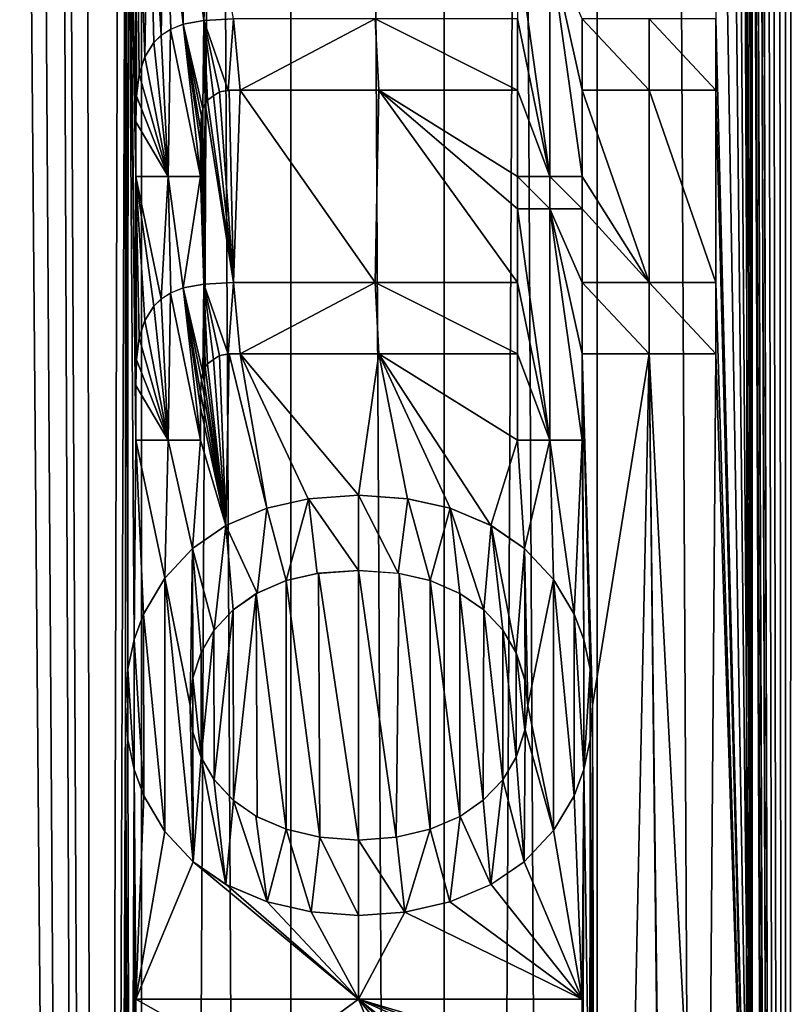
# Model space of a CAD drawing. Header units: millimetres. Extents: x -42 to 65, y -144 to 144.
# Tile 86 of 145: x 51.58 to 54.7, y 50.36 to 54.36. Entities that reach past the tile are written whole.
import ezdxf

# ---------------------------------------------------------------- set-up
doc = ezdxf.new("R2010")
doc.units = ezdxf.units.MM
doc.header["$LTSCALE"] = 81.481481
for name, color, linetype in [('104', 7, 'CONTINUOUS'), ('11', 7, 'CONTINUOUS'), ('20', 7, 'CONTINUOUS'), ('44', 7, 'CONTINUOUS'), ('48', 7, 'CONTINUOUS'), ('90', 7, 'CONTINUOUS'), ('91', 7, 'CONTINUOUS'), ('92', 7, 'CONTINUOUS'), ('93', 7, 'CONTINUOUS')]:
    doc.layers.add(name, color=color, linetype=linetype)

msp = doc.modelspace()

# ---------------------------------------------------------------- linework, layer by layer
at = {"layer": '104', "color": 7, "linetype": 'CONTINUOUS'}
for points in [[(51.446, 122.5, 56.0301), (52.6789, 122.5, 56.1811), (51.446, -122.5, 56.0301), (51.446, 122.5, 56.0301)], [(51.446, -122.5, 56.0301), (52.6789, 122.5, 56.1811), (52.6789, -122.5, 56.1811), (51.446, -122.5, 56.0301)], [(52.6789, 122.5, 56.1811), (53.9211, 122.5, 56.1811), (52.6789, -122.5, 56.1811), (52.6789, 122.5, 56.1811)], [(52.6789, -122.5, 56.1811), (53.9211, 122.5, 56.1811), (53.9211, -122.5, 56.1811), (52.6789, -122.5, 56.1811)], [(53.9211, 122.5, 56.1811), (55.154, 122.5, 56.0301), (53.9211, -122.5, 56.1811), (53.9211, 122.5, 56.1811)], [(53.9211, -122.5, 56.1811), (55.154, 122.5, 56.0301), (55.154, -122.5, 56.0301), (53.9211, -122.5, 56.1811)]]:
    msp.add_3dface(points, dxfattribs=at)
at = {"layer": '11', "color": 7, "linetype": 'CONTINUOUS'}
for points in [[(50.8613, -122.5, 35.7871), (50.863, 122.5, 35.7867), (52.0714, -122.5, 35.5721), (50.8613, -122.5, 35.7871)], [(50.863, 122.5, 35.7867), (52.0741, 122.5, 35.5718), (52.0714, -122.5, 35.5721), (50.863, 122.5, 35.7867)], [(52.0714, -122.5, 35.5721), (52.0741, 122.5, 35.5718), (53.2985, -122.5, 35.5), (52.0714, -122.5, 35.5721)], [(52.0741, 122.5, 35.5718), (53.3015, 122.5, 35.5), (53.2985, -122.5, 35.5), (52.0741, 122.5, 35.5718)], [(53.2985, -122.5, 35.5), (53.3015, 122.5, 35.5), (54.5259, -122.5, 35.5718), (53.2985, -122.5, 35.5)], [(53.3015, 122.5, 35.5), (54.5286, 122.5, 35.5721), (54.5259, -122.5, 35.5718), (53.3015, 122.5, 35.5)], [(54.5259, -122.5, 35.5718), (54.5286, 122.5, 35.5721), (55.737, -122.5, 35.7867), (54.5259, -122.5, 35.5718)], [(54.5286, 122.5, 35.5721), (55.7387, 122.5, 35.7871), (55.737, -122.5, 35.7867), (54.5286, 122.5, 35.5721)]]:
    msp.add_3dface(points, dxfattribs=at)
at = {"layer": '20', "color": 7, "linetype": 'CONTINUOUS'}
for points in [[(51.446, -122.5, 35.9699), (52.6789, -122.5, 35.8189), (51.446, 122.5, 35.9699), (51.446, -122.5, 35.9699)], [(51.446, 122.5, 35.9699), (52.6789, -122.5, 35.8189), (52.6789, 122.5, 35.8189), (51.446, 122.5, 35.9699)], [(52.6789, 122.5, 35.8189), (53.9211, -122.5, 35.8189), (53.9211, 122.5, 35.8189), (52.6789, 122.5, 35.8189)], [(52.6789, -122.5, 35.8189), (53.9211, -122.5, 35.8189), (52.6789, 122.5, 35.8189), (52.6789, -122.5, 35.8189)], [(53.9211, -122.5, 35.8189), (55.154, -122.5, 35.9699), (53.9211, 122.5, 35.8189), (53.9211, -122.5, 35.8189)], [(53.9211, 122.5, 35.8189), (55.154, -122.5, 35.9699), (55.154, 122.5, 35.9699), (53.9211, 122.5, 35.8189)]]:
    msp.add_3dface(points, dxfattribs=at)
at = {"layer": '44', "color": 7, "linetype": 'CONTINUOUS'}
for points in [[(52.6592, 52.0836, 56.4804), (52.7966, 51.0426, 56.4879), (52.7911, 52.1135, 56.4877), (52.6592, 52.0836, 56.4804)], [(52.9534, 51.0308, 56.4943), (52.9534, 52.1244, 56.4943), (52.7911, 52.1135, 56.4877), (52.9534, 51.0308, 56.4943)], [(52.7966, 51.0426, 56.4879), (52.9534, 51.0308, 56.4943), (52.7911, 52.1135, 56.4877), (52.7966, 51.0426, 56.4879)], [(53.1179, 52.1127, 56.4984), (52.9534, 52.1244, 56.4943), (53.1064, 51.0425, 56.4982), (53.1179, 52.1127, 56.4984)], [(53.1064, 51.0425, 56.4982), (52.9534, 52.1244, 56.4943), (52.9534, 51.0308, 56.4943), (53.1064, 51.0425, 56.4982)], [(53.244, 51.075, 56.4999), (53.1179, 52.1127, 56.4984), (53.1064, 51.0425, 56.4982), (53.244, 51.075, 56.4999)], [(53.244, 52.0836, 56.4999), (53.1179, 52.1127, 56.4984), (53.244, 51.075, 56.4999), (53.244, 52.0836, 56.4999)], [(52.5376, 52.0309, 56.4723), (52.6592, 51.075, 56.4804), (52.6592, 52.0836, 56.4804), (52.5376, 52.0309, 56.4723)], [(52.6592, 51.075, 56.4804), (52.7966, 51.0426, 56.4879), (52.6592, 52.0836, 56.4804), (52.6592, 51.075, 56.4804)], [(53.3642, 52.0317, 56.4998), (53.244, 52.0836, 56.4999), (53.3643, 51.1269, 56.4998), (53.3642, 52.0317, 56.4998)], [(53.3643, 51.1269, 56.4998), (53.244, 52.0836, 56.4999), (53.244, 51.075, 56.4999), (53.3643, 51.1269, 56.4998)], [(52.4448, 51.9657, 56.4651), (52.4465, 51.1914, 56.4653), (52.5376, 52.0309, 56.4723), (52.4448, 51.9657, 56.4651)], [(52.4465, 51.1914, 56.4653), (52.5421, 51.1252, 56.4726), (52.5376, 52.0309, 56.4723), (52.4465, 51.1914, 56.4653)], [(52.5421, 51.1252, 56.4726), (52.6592, 51.075, 56.4804), (52.5376, 52.0309, 56.4723), (52.5421, 51.1252, 56.4726)], [(53.4612, 51.9649, 56.4988), (53.3642, 52.0317, 56.4998), (53.4595, 51.1923, 56.4988), (53.4612, 51.9649, 56.4988)], [(53.4595, 51.1923, 56.4988), (53.3642, 52.0317, 56.4998), (53.3643, 51.1269, 56.4998), (53.4595, 51.1923, 56.4988)], [(52.367, 51.8819, 56.4585), (52.368, 51.2755, 56.4586), (52.4448, 51.9657, 56.4651), (52.367, 51.8819, 56.4585)], [(52.368, 51.2755, 56.4586), (52.4465, 51.1914, 56.4653), (52.4448, 51.9657, 56.4651), (52.368, 51.2755, 56.4586)], [(53.5388, 51.2758, 56.4973), (53.4612, 51.9649, 56.4988), (53.4595, 51.1923, 56.4988), (53.5388, 51.2758, 56.4973)], [(53.539, 51.8826, 56.4973), (53.4612, 51.9649, 56.4988), (53.5388, 51.2758, 56.4973), (53.539, 51.8826, 56.4973)], [(52.3146, 51.3664, 56.4537), (52.368, 51.2755, 56.4586), (52.367, 51.8819, 56.4585), (52.3146, 51.3664, 56.4537)], [(52.3146, 51.7922, 56.4537), (52.3146, 51.3664, 56.4537), (52.367, 51.8819, 56.4585), (52.3146, 51.7922, 56.4537)], [(53.5926, 51.3677, 56.4959), (53.539, 51.8826, 56.4973), (53.5388, 51.2758, 56.4973), (53.5926, 51.3677, 56.4959)], [(53.5926, 51.791, 56.4959), (53.539, 51.8826, 56.4973), (53.5926, 51.3677, 56.4959), (53.5926, 51.791, 56.4959)], [(52.2818, 51.6895, 56.4505), (52.3146, 51.3664, 56.4537), (52.3146, 51.7922, 56.4537), (52.2818, 51.6895, 56.4505)], [(53.6286, 51.4763, 56.4949), (53.5926, 51.791, 56.4959), (53.5926, 51.3677, 56.4959), (53.6286, 51.4763, 56.4949)], [(53.6286, 51.6804, 56.4949), (53.5926, 51.791, 56.4959), (53.6286, 51.4763, 56.4949), (53.6286, 51.6804, 56.4949)], [(52.2706, 51.5776, 56.4494), (52.2815, 51.4691, 56.4505), (52.2818, 51.6895, 56.4505), (52.2706, 51.5776, 56.4494)], [(52.2815, 51.4691, 56.4505), (52.3146, 51.3664, 56.4537), (52.2818, 51.6895, 56.4505), (52.2815, 51.4691, 56.4505)], [(53.6396, 51.5776, 56.4945), (53.6286, 51.6804, 56.4949), (53.6286, 51.4763, 56.4949), (53.6396, 51.5776, 56.4945)]]:
    msp.add_3dface(points, dxfattribs=at)
at = {"layer": '48', "color": 7, "linetype": 'CONTINUOUS'}
for points in [[(54.6918, 22.77, 56.4073), (54.5715, 75.0996, 56.4227), (54.55, 71.2485, 56.4253), (54.6918, 22.77, 56.4073)], [(54.5715, 75.0996, 56.4227), (54.6918, 22.77, 56.4073), (54.6047, 75.0969, 56.4186), (54.5715, 75.0996, 56.4227)], [(54.6047, 75.0969, 56.4186), (54.6918, 22.77, 56.4073), (54.6432, 75.0948, 56.4137), (54.6047, 75.0969, 56.4186)], [(54.6918, 22.77, 56.4073), (54.6806, 75.0909, 56.4088), (54.6432, 75.0948, 56.4137), (54.6918, 22.77, 56.4073)], [(54.6806, 75.0909, 56.4088), (54.6918, 22.77, 56.4073), (54.7178, 75.08, 56.4038), (54.6806, 75.0909, 56.4088)], [(54.6918, 22.77, 56.4073), (55.1082, 22.518, 56.3431), (54.7178, 75.08, 56.4038), (54.6918, 22.77, 56.4073)], [(54.55, 70.9598, 56.4253), (54.6918, 22.77, 56.4073), (54.55, 71.2485, 56.4253), (54.55, 70.9598, 56.4253)], [(54.6918, 22.77, 56.4073), (54.55, 70.9598, 56.4253), (54.55, 66.976, 56.4253), (54.6918, 22.77, 56.4073)], [(54.55, 66.6874, 56.4253), (54.6918, 22.77, 56.4073), (54.55, 66.976, 56.4253), (54.55, 66.6874, 56.4253)], [(54.6918, 22.77, 56.4073), (54.55, 66.6874, 56.4253), (54.55, 61.4096, 56.4253), (54.6918, 22.77, 56.4073)], [(51.4715, 22.5033, 56.3396), (51.8931, 22.7624, 56.4053), (51.5388, 64.9247, 56.3512), (51.4715, 22.5033, 56.3396)], [(51.5388, 64.9247, 56.3512), (51.8931, 22.7624, 56.4053), (51.619, 64.8637, 56.3646), (51.5388, 64.9247, 56.3512)], [(51.619, 64.8637, 56.3646), (51.8931, 22.7624, 56.4053), (51.7183, 64.8108, 56.3802), (51.619, 64.8637, 56.3646)], [(51.7183, 64.8108, 56.3802), (51.8931, 22.7624, 56.4053), (51.8428, 64.7673, 56.3984), (51.7183, 64.8108, 56.3802)], [(51.8428, 64.7673, 56.3984), (51.8931, 22.7624, 56.4053), (52.0009, 64.7365, 56.4193), (51.8428, 64.7673, 56.3984)], [(52.0009, 64.7365, 56.4193), (51.8931, 22.7624, 56.4053), (52.008, 55.5512, 56.4202), (52.0009, 64.7365, 56.4193)], [(54.55, 61.087, 56.4253), (54.6918, 22.77, 56.4073), (54.55, 61.4096, 56.4253), (54.55, 61.087, 56.4253)], [(54.6918, 22.77, 56.4073), (54.55, 61.087, 56.4253), (54.55, 58.5772, 56.4253), (54.6918, 22.77, 56.4073)], [(54.55, 57.6976, 56.4253), (54.6918, 22.77, 56.4073), (54.55, 58.5772, 56.4253), (54.55, 57.6976, 56.4253)], [(54.55, 57.6976, 56.4253), (54.5483, 57.6158, 56.4255), (54.55, 48.4802, 56.4253), (54.55, 57.6976, 56.4253)], [(54.6918, 22.77, 56.4073), (54.55, 57.6976, 56.4253), (54.55, 48.4802, 56.4253), (54.6918, 22.77, 56.4073)], [(54.5483, 57.6158, 56.4255), (54.5465, 57.5278, 56.4257), (54.55, 48.4802, 56.4253), (54.5483, 57.6158, 56.4255)], [(54.5465, 57.5278, 56.4257), (54.5439, 57.441, 56.4261), (54.55, 48.4802, 56.4253), (54.5465, 57.5278, 56.4257)], [(54.5439, 57.441, 56.4261), (54.536, 57.3546, 56.427), (54.55, 48.4802, 56.4253), (54.5439, 57.441, 56.4261)], [(54.536, 57.3546, 56.427), (54.5243, 57.267, 56.4284), (54.55, 48.4802, 56.4253), (54.536, 57.3546, 56.427)], [(54.5243, 57.267, 56.4284), (54.5094, 57.1886, 56.4301), (54.55, 48.4802, 56.4253), (54.5243, 57.267, 56.4284)], [(54.5094, 57.1886, 56.4301), (54.4868, 57.1153, 56.4327), (54.55, 48.4802, 56.4253), (54.5094, 57.1886, 56.4301)], [(54.4868, 57.1153, 56.4327), (54.4577, 57.0564, 56.436), (54.55, 48.4802, 56.4253), (54.4868, 57.1153, 56.4327)], [(54.4577, 57.0564, 56.436), (54.4066, 56.986, 56.4415), (54.55, 48.4802, 56.4253), (54.4577, 57.0564, 56.436)], [(54.4066, 56.986, 56.4415), (54.4029, 54.3625, 56.4419), (54.55, 48.4802, 56.4253), (54.4066, 56.986, 56.4415)], [(52.008, 51.5776, 56.4202), (52.008, 55.5512, 56.4202), (51.8931, 22.7624, 56.4053), (52.008, 51.5776, 56.4202)], [(52.019, 55.4016, 56.4216), (52.008, 55.5512, 56.4202), (52.0176, 51.7245, 56.4214), (52.019, 55.4016, 56.4216)], [(52.0176, 51.7245, 56.4214), (52.008, 55.5512, 56.4202), (52.008, 51.5776, 56.4202), (52.0176, 51.7245, 56.4214)], [(52.043, 51.8449, 56.4245), (52.019, 55.4016, 56.4216), (52.0176, 51.7245, 56.4214), (52.043, 51.8449, 56.4245)], [(52.05, 52.6542, 56.4253), (52.019, 55.4016, 56.4216), (52.043, 51.8449, 56.4245), (52.05, 52.6542, 56.4253)], [(52.05, 52.8749, 56.4253), (52.019, 55.4016, 56.4216), (52.05, 52.6542, 56.4253), (52.05, 52.8749, 56.4253)], [(52.05, 53.724, 56.4253), (52.019, 55.4016, 56.4216), (52.05, 52.8749, 56.4253), (52.05, 53.724, 56.4253)], [(52.05, 53.9448, 56.4253), (52.019, 55.4016, 56.4216), (52.05, 53.724, 56.4253), (52.05, 53.9448, 56.4253)], [(52.0503, 55.2703, 56.4254), (52.019, 55.4016, 56.4216), (52.05, 53.9448, 56.4253), (52.0503, 55.2703, 56.4254)], [(52.0531, 54.0494, 56.4257), (52.0503, 55.2703, 56.4254), (52.05, 53.9448, 56.4253), (52.0531, 54.0494, 56.4257)], [(52.064, 54.1383, 56.427), (52.0503, 55.2703, 56.4254), (52.0531, 54.0494, 56.4257), (52.064, 54.1383, 56.427)], [(52.0863, 54.2085, 56.4296), (52.0503, 55.2703, 56.4254), (52.064, 54.1383, 56.427), (52.0863, 54.2085, 56.4296)], [(52.1012, 55.1535, 56.4313), (52.0503, 55.2703, 56.4254), (52.0863, 54.2085, 56.4296), (52.1012, 55.1535, 56.4313)], [(52.1235, 54.2674, 56.4339), (52.1012, 55.1535, 56.4313), (52.0863, 54.2085, 56.4296), (52.1235, 54.2674, 56.4339)], [(52.153, 54.2963, 56.4372), (52.1012, 55.1535, 56.4313), (52.1235, 54.2674, 56.4339), (52.153, 54.2963, 56.4372)], [(52.1664, 55.056, 56.4386), (52.1012, 55.1535, 56.4313), (52.153, 54.2963, 56.4372), (52.1664, 55.056, 56.4386)], [(52.1925, 54.3214, 56.4414), (52.1664, 55.056, 56.4386), (52.153, 54.2963, 56.4372), (52.1925, 54.3214, 56.4414)], [(52.242, 54.3408, 56.4466), (52.1664, 55.056, 56.4386), (52.1925, 54.3214, 56.4414), (52.242, 54.3408, 56.4466)], [(52.2462, 54.9732, 56.447), (52.1664, 55.056, 56.4386), (52.242, 54.3408, 56.4466), (52.2462, 54.9732, 56.447)], [(52.3255, 54.3567, 56.4547), (52.2462, 54.9732, 56.447), (52.242, 54.3408, 56.4466), (52.3255, 54.3567, 56.4547)], [(52.3503, 54.8994, 56.457), (52.2462, 54.9732, 56.447), (52.3255, 54.3567, 56.4547), (52.3503, 54.8994, 56.457)], [(52.4457, 54.3625, 56.4652), (52.3503, 54.8994, 56.457), (52.3255, 54.3567, 56.4547), (52.4457, 54.3625, 56.4652)], [(54.4029, 54.3625, 56.4419), (54.4029, 54.0738, 56.4419), (54.55, 48.4802, 56.4253), (54.4029, 54.3625, 56.4419)], [(52.3896, 54.067, 56.4605), (52.3651, 54.05, 56.4583), (52.4457, 53.2927, 56.4652), (52.3896, 54.067, 56.4605)], [(52.4281, 54.0731, 56.4637), (52.3896, 54.067, 56.4605), (52.4457, 53.2927, 56.4652), (52.4281, 54.0731, 56.4637)], [(52.4737, 54.0738, 56.4674), (52.4281, 54.0731, 56.4637), (52.4457, 53.2927, 56.4652), (52.4737, 54.0738, 56.4674)], [(53.0212, 53.2927, 56.4963), (52.4737, 54.0738, 56.4674), (52.4457, 53.2927, 56.4652), (53.0212, 53.2927, 56.4963)], [(53.0353, 54.0738, 56.4967), (52.4737, 54.0738, 56.4674), (53.0212, 53.2927, 56.4963), (53.0353, 54.0738, 56.4967)], [(53.5976, 53.2927, 56.4958), (53.0353, 54.0738, 56.4967), (53.0212, 53.2927, 56.4963), (53.5976, 53.2927, 56.4958)], [(53.5976, 53.5916, 56.4958), (53.0353, 54.0738, 56.4967), (53.5976, 53.2927, 56.4958), (53.5976, 53.5916, 56.4958)], [(53.5976, 53.724, 56.4958), (53.0353, 54.0738, 56.4967), (53.5976, 53.5916, 56.4958), (53.5976, 53.724, 56.4958)], [(53.5976, 54.0738, 56.4958), (53.0353, 54.0738, 56.4967), (53.5976, 53.724, 56.4958), (53.5976, 54.0738, 56.4958)], [(54.1319, 54.0738, 56.467), (53.8602, 54.0738, 56.485), (54.1319, 53.2927, 56.467), (54.1319, 54.0738, 56.467)], [(53.8602, 54.0738, 56.485), (53.8602, 53.724, 56.485), (54.1319, 53.2927, 56.467), (53.8602, 54.0738, 56.485)], [(54.4029, 53.2927, 56.4419), (54.1319, 54.0738, 56.467), (54.1319, 53.2927, 56.467), (54.4029, 53.2927, 56.4419)], [(54.4029, 54.0738, 56.4419), (54.1319, 54.0738, 56.467), (54.4029, 53.2927, 56.4419), (54.4029, 54.0738, 56.4419)], [(54.4029, 54.0738, 56.4419), (54.4029, 53.2927, 56.4419), (54.55, 48.4802, 56.4253), (54.4029, 54.0738, 56.4419)], [(52.3306, 54.0197, 56.4552), (52.322, 53.9985, 56.4544), (52.3255, 53.2868, 56.4547), (52.3306, 54.0197, 56.4552)], [(52.4457, 53.2927, 56.4652), (52.3306, 54.0197, 56.4552), (52.3255, 53.2868, 56.4547), (52.4457, 53.2927, 56.4652)], [(52.3406, 54.0331, 56.4561), (52.3306, 54.0197, 56.4552), (52.4457, 53.2927, 56.4652), (52.3406, 54.0331, 56.4561)], [(52.3651, 54.05, 56.4583), (52.3406, 54.0331, 56.4561), (52.4457, 53.2927, 56.4652), (52.3651, 54.05, 56.4583)], [(52.322, 53.9985, 56.4544), (52.3161, 53.9685, 56.4538), (52.3255, 53.2868, 56.4547), (52.322, 53.9985, 56.4544)], [(52.3161, 53.9685, 56.4538), (52.3129, 53.9161, 56.4535), (52.3255, 53.2868, 56.4547), (52.3161, 53.9685, 56.4538)], [(52.3129, 53.9161, 56.4535), (52.3126, 53.8565, 56.4535), (52.3255, 53.2868, 56.4547), (52.3129, 53.9161, 56.4535)], [(52.3126, 53.8565, 56.4535), (52.3126, 53.724, 56.4535), (52.3255, 53.2868, 56.4547), (52.3126, 53.8565, 56.4535)], [(52.0531, 52.9796, 56.4257), (52.05, 53.724, 56.4253), (52.05, 52.8749, 56.4253), (52.0531, 52.9796, 56.4257)], [(52.064, 53.0685, 56.427), (52.05, 53.724, 56.4253), (52.0531, 52.9796, 56.4257), (52.064, 53.0685, 56.427)], [(52.0863, 53.1387, 56.4296), (52.05, 53.724, 56.4253), (52.064, 53.0685, 56.427), (52.0863, 53.1387, 56.4296)], [(52.1235, 53.1976, 56.4339), (52.05, 53.724, 56.4253), (52.0863, 53.1387, 56.4296), (52.1235, 53.1976, 56.4339)], [(52.153, 53.2265, 56.4372), (52.05, 53.724, 56.4253), (52.1235, 53.1976, 56.4339), (52.153, 53.2265, 56.4372)], [(52.1812, 53.724, 56.4402), (52.05, 53.724, 56.4253), (52.153, 53.2265, 56.4372), (52.1812, 53.724, 56.4402)], [(52.1925, 53.2516, 56.4414), (52.1812, 53.724, 56.4402), (52.153, 53.2265, 56.4372), (52.1925, 53.2516, 56.4414)], [(52.3126, 53.724, 56.4535), (52.1812, 53.724, 56.4402), (52.242, 53.271, 56.4466), (52.3126, 53.724, 56.4535)], [(52.242, 53.271, 56.4466), (52.1812, 53.724, 56.4402), (52.1925, 53.2516, 56.4414), (52.242, 53.271, 56.4466)], [(52.3255, 53.2868, 56.4547), (52.3126, 53.724, 56.4535), (52.242, 53.271, 56.4466), (52.3255, 53.2868, 56.4547)], [(53.729, 53.5916, 56.4912), (53.5976, 53.724, 56.4958), (53.5976, 53.5916, 56.4958), (53.729, 53.5916, 56.4912)], [(53.729, 53.724, 56.4912), (53.5976, 53.724, 56.4958), (53.729, 53.5916, 56.4912), (53.729, 53.724, 56.4912)], [(53.8602, 53.5916, 56.485), (53.729, 53.724, 56.4912), (53.729, 53.5916, 56.4912), (53.8602, 53.5916, 56.485)], [(53.8602, 53.724, 56.485), (53.729, 53.724, 56.4912), (53.8602, 53.5916, 56.485), (53.8602, 53.724, 56.485)], [(54.1319, 53.2927, 56.467), (53.8602, 53.724, 56.485), (53.8602, 53.5916, 56.485), (54.1319, 53.2927, 56.467)], [(53.8602, 53.2927, 56.485), (54.1319, 53.2927, 56.467), (53.8602, 53.5916, 56.485), (53.8602, 53.2927, 56.485)], [(54.4029, 53.2927, 56.4419), (54.4029, 53.004, 56.4419), (54.55, 48.4802, 56.4253), (54.4029, 53.2927, 56.4419)], [(52.3651, 52.9802, 56.4583), (52.3406, 52.9633, 56.4561), (52.4153, 52.3075, 56.4627), (52.3651, 52.9802, 56.4583)], [(52.3896, 52.9972, 56.4605), (52.3651, 52.9802, 56.4583), (52.4153, 52.3075, 56.4627), (52.3896, 52.9972, 56.4605)], [(52.4281, 53.0033, 56.4637), (52.3896, 52.9972, 56.4605), (52.4153, 52.3075, 56.4627), (52.4281, 53.0033, 56.4637)], [(52.5816, 52.3777, 56.4754), (52.4281, 53.0033, 56.4637), (52.4153, 52.3075, 56.4627), (52.5816, 52.3777, 56.4754)], [(52.4737, 53.004, 56.4674), (52.4281, 53.0033, 56.4637), (52.5816, 52.3777, 56.4754), (52.4737, 53.004, 56.4674)], [(53.0353, 53.004, 56.4967), (52.4737, 53.004, 56.4674), (52.9534, 52.43, 56.4943), (53.0353, 53.004, 56.4967)], [(52.9534, 52.43, 56.4943), (52.4737, 53.004, 56.4674), (52.7486, 52.4155, 56.4855), (52.9534, 52.43, 56.4943)], [(52.7486, 52.4155, 56.4855), (52.4737, 53.004, 56.4674), (52.5816, 52.3777, 56.4754), (52.7486, 52.4155, 56.4855)], [(53.0353, 53.004, 56.4967), (52.9534, 52.43, 56.4943), (53.1526, 52.4161, 56.499), (53.0353, 53.004, 56.4967)], [(53.325, 52.3772, 56.5), (53.0353, 53.004, 56.4967), (53.1526, 52.4161, 56.499), (53.325, 52.3772, 56.5)], [(53.4905, 52.3079, 56.4983), (53.0353, 53.004, 56.4967), (53.325, 52.3772, 56.5), (53.4905, 52.3079, 56.4983)], [(53.5976, 52.6542, 56.4958), (53.0353, 53.004, 56.4967), (53.4905, 52.3079, 56.4983), (53.5976, 52.6542, 56.4958)], [(53.5976, 53.004, 56.4958), (53.0353, 53.004, 56.4967), (53.5976, 52.6542, 56.4958), (53.5976, 53.004, 56.4958)], [(53.8926, 51.7246, 56.4833), (53.8602, 53.004, 56.485), (53.8672, 51.845, 56.4847), (53.8926, 51.7246, 56.4833)], [(53.9022, 51.5776, 56.4827), (53.8602, 53.004, 56.485), (53.8926, 51.7246, 56.4833), (53.9022, 51.5776, 56.4827)], [(54.1319, 53.004, 56.467), (53.8602, 53.004, 56.485), (53.9022, 51.5776, 56.4827), (54.1319, 53.004, 56.467)], [(53.8602, 53.004, 56.485), (53.8602, 52.6542, 56.485), (53.8672, 51.845, 56.4847), (53.8602, 53.004, 56.485)], [(54.1319, 53.004, 56.467), (53.9022, 51.5776, 56.4827), (53.9261, 43.0972, 56.4813), (54.1319, 53.004, 56.467)], [(54.1859, 48.1916, 56.4626), (54.1319, 53.004, 56.467), (53.9261, 43.0972, 56.4813), (54.1859, 48.1916, 56.4626)], [(54.4029, 53.004, 56.4419), (54.1319, 53.004, 56.467), (54.3681, 48.4802, 56.4455), (54.4029, 53.004, 56.4419)], [(54.1859, 48.4802, 56.4626), (54.1319, 53.004, 56.467), (54.1859, 48.1916, 56.4626), (54.1859, 48.4802, 56.4626)], [(54.3681, 48.4802, 56.4455), (54.1319, 53.004, 56.467), (54.1859, 48.4802, 56.4626), (54.3681, 48.4802, 56.4455)], [(54.55, 48.4802, 56.4253), (54.4029, 53.004, 56.4419), (54.3681, 48.4802, 56.4455), (54.55, 48.4802, 56.4253)], [(52.3306, 52.9498, 56.4552), (52.322, 52.9287, 56.4544), (52.4153, 52.3075, 56.4627), (52.3306, 52.9498, 56.4552)], [(52.3406, 52.9633, 56.4561), (52.3306, 52.9498, 56.4552), (52.4153, 52.3075, 56.4627), (52.3406, 52.9633, 56.4561)], [(52.3161, 52.8987, 56.4538), (52.3129, 52.8463, 56.4535), (52.4153, 52.3075, 56.4627), (52.3161, 52.8987, 56.4538)], [(52.322, 52.9287, 56.4544), (52.3161, 52.8987, 56.4538), (52.4153, 52.3075, 56.4627), (52.322, 52.9287, 56.4544)], [(52.3129, 52.8463, 56.4535), (52.3126, 52.7866, 56.4535), (52.4153, 52.3075, 56.4627), (52.3129, 52.8463, 56.4535)], [(52.3126, 52.7866, 56.4535), (52.3126, 52.6542, 56.4535), (52.4153, 52.3075, 56.4627), (52.3126, 52.7866, 56.4535)], [(52.0815, 51.9478, 56.4291), (52.05, 52.6542, 56.4253), (52.043, 51.8449, 56.4245), (52.0815, 51.9478, 56.4291)], [(52.1812, 52.6542, 56.4402), (52.05, 52.6542, 56.4253), (52.1682, 52.0932, 56.4388), (52.1812, 52.6542, 56.4402)], [(52.1682, 52.0932, 56.4388), (52.05, 52.6542, 56.4253), (52.0815, 51.9478, 56.4291), (52.1682, 52.0932, 56.4388)], [(52.2802, 52.2136, 56.4504), (52.1812, 52.6542, 56.4402), (52.1682, 52.0932, 56.4388), (52.2802, 52.2136, 56.4504)], [(52.3126, 52.6542, 56.4535), (52.1812, 52.6542, 56.4402), (52.2802, 52.2136, 56.4504), (52.3126, 52.6542, 56.4535)], [(52.4153, 52.3075, 56.4627), (52.3126, 52.6542, 56.4535), (52.2802, 52.2136, 56.4504), (52.4153, 52.3075, 56.4627)], [(53.6265, 52.2136, 56.4949), (53.5976, 52.6542, 56.4958), (53.4905, 52.3079, 56.4983), (53.6265, 52.2136, 56.4949)], [(53.729, 52.6542, 56.4912), (53.5976, 52.6542, 56.4958), (53.6265, 52.2136, 56.4949), (53.729, 52.6542, 56.4912)], [(53.7437, 52.0888, 56.4906), (53.729, 52.6542, 56.4912), (53.6265, 52.2136, 56.4949), (53.7437, 52.0888, 56.4906)], [(53.8287, 51.9478, 56.4867), (53.729, 52.6542, 56.4912), (53.7437, 52.0888, 56.4906), (53.8287, 51.9478, 56.4867)], [(53.8602, 52.6542, 56.485), (53.729, 52.6542, 56.4912), (53.8287, 51.9478, 56.4867), (53.8602, 52.6542, 56.485)], [(53.8672, 51.845, 56.4847), (53.8602, 52.6542, 56.485), (53.8287, 51.9478, 56.4867), (53.8672, 51.845, 56.4847)], [(52.008, 47.0165, 56.4202), (52.008, 51.5776, 56.4202), (51.8931, 22.7624, 56.4053), (52.008, 47.0165, 56.4202)], [(52.0265, 47.2117, 56.4225), (52.008, 51.5776, 56.4202), (52.008, 47.0165, 56.4202), (52.0265, 47.2117, 56.4225)], [(52.0169, 51.4401, 56.4213), (52.008, 51.5776, 56.4202), (52.0265, 47.2117, 56.4225), (52.0169, 51.4401, 56.4213)], [(53.9022, 51.5776, 56.4827), (53.8934, 51.4406, 56.4832), (53.9022, 49.5365, 56.4827), (53.9022, 51.5776, 56.4827)], [(53.9022, 51.5776, 56.4827), (53.9022, 49.5365, 56.4827), (53.9261, 43.0972, 56.4813), (53.9022, 51.5776, 56.4827)], [(52.0429, 51.3173, 56.4245), (52.0169, 51.4401, 56.4213), (52.0265, 47.2117, 56.4225), (52.0429, 51.3173, 56.4245)], [(53.8934, 51.4406, 56.4832), (53.8674, 51.3177, 56.4847), (53.8918, 49.6669, 56.4833), (53.8934, 51.4406, 56.4832)], [(53.9022, 49.5365, 56.4827), (53.8934, 51.4406, 56.4832), (53.8918, 49.6669, 56.4833), (53.9022, 49.5365, 56.4827)], [(52.05, 48.1916, 56.4253), (52.0429, 51.3173, 56.4245), (52.0265, 47.2117, 56.4225), (52.05, 48.1916, 56.4253)], [(52.05, 48.4802, 56.4253), (52.0429, 51.3173, 56.4245), (52.05, 48.1916, 56.4253), (52.05, 48.4802, 56.4253)], [(52.05, 48.9319, 56.4253), (52.0429, 51.3173, 56.4245), (52.05, 48.4802, 56.4253), (52.05, 48.9319, 56.4253)], [(52.05, 49.2206, 56.4253), (52.0429, 51.3173, 56.4245), (52.05, 48.9319, 56.4253), (52.05, 49.2206, 56.4253)], [(52.05, 50.0968, 56.4253), (52.0429, 51.3173, 56.4245), (52.05, 49.2206, 56.4253), (52.05, 50.0968, 56.4253)], [(52.05, 50.3855, 56.4253), (52.0429, 51.3173, 56.4245), (52.05, 50.0968, 56.4253), (52.05, 50.3855, 56.4253)], [(52.0822, 51.2111, 56.4291), (52.0429, 51.3173, 56.4245), (52.05, 50.3855, 56.4253), (52.0822, 51.2111, 56.4291)], [(53.8674, 51.3177, 56.4847), (53.8281, 51.2111, 56.4867), (53.8602, 50.3855, 56.485), (53.8674, 51.3177, 56.4847)], [(53.8637, 49.7769, 56.4849), (53.8674, 51.3177, 56.4847), (53.8602, 50.3855, 56.485), (53.8637, 49.7769, 56.4849)], [(53.8918, 49.6669, 56.4833), (53.8674, 51.3177, 56.4847), (53.8637, 49.7769, 56.4849), (53.8918, 49.6669, 56.4833)], [(52.168, 51.0658, 56.4388), (52.0822, 51.2111, 56.4291), (52.05, 50.3855, 56.4253), (52.168, 51.0658, 56.4388)], [(53.8281, 51.2111, 56.4867), (53.7438, 51.0702, 56.4906), (53.8602, 50.3855, 56.485), (53.8281, 51.2111, 56.4867)], [(52.282, 50.9434, 56.4505), (52.168, 51.0658, 56.4388), (52.05, 50.3855, 56.4253), (52.282, 50.9434, 56.4505)], [(53.7438, 51.0702, 56.4906), (53.6248, 50.9434, 56.495), (53.8602, 50.3855, 56.485), (53.7438, 51.0702, 56.4906)], [(52.282, 50.9434, 56.4505), (52.05, 50.3855, 56.4253), (52.9538, 50.3855, 56.4943), (52.282, 50.9434, 56.4505)], [(52.4158, 50.8508, 56.4627), (52.282, 50.9434, 56.4505), (52.9538, 50.3855, 56.4943), (52.4158, 50.8508, 56.4627)], [(53.6248, 50.9434, 56.495), (53.4908, 50.8508, 56.4983), (53.8602, 50.3855, 56.485), (53.6248, 50.9434, 56.495)], [(52.5826, 50.7805, 56.4755), (52.4158, 50.8508, 56.4627), (52.9538, 50.3855, 56.4943), (52.5826, 50.7805, 56.4755)], [(53.4908, 50.8508, 56.4983), (53.324, 50.781, 56.5), (53.8602, 50.3855, 56.485), (53.4908, 50.8508, 56.4983)], [(52.761, 50.7395, 56.4862), (52.5826, 50.7805, 56.4755), (52.9538, 50.3855, 56.4943), (52.761, 50.7395, 56.4862)], [(53.324, 50.781, 56.5), (53.1409, 50.739, 56.4988), (53.8602, 50.3855, 56.485), (53.324, 50.781, 56.5)], [(52.9534, 50.7251, 56.4943), (52.761, 50.7395, 56.4862), (52.9538, 50.3855, 56.4943), (52.9534, 50.7251, 56.4943)], [(53.1409, 50.739, 56.4988), (52.9534, 50.7251, 56.4943), (52.9538, 50.3855, 56.4943), (53.1409, 50.739, 56.4988)], [(53.8602, 50.3855, 56.485), (53.1409, 50.739, 56.4988), (52.9538, 50.3855, 56.4943), (53.8602, 50.3855, 56.485)], [(53.8602, 50.1138, 56.485), (53.8637, 49.7769, 56.4849), (53.8602, 50.3855, 56.485), (53.8602, 50.1138, 56.485)]]:
    msp.add_3dface(points, dxfattribs=at)
at = {"layer": '90', "color": 7, "linetype": 'CONTINUOUS'}
for points in [[(53.5976, 54.3625, 56.1957), (53.729, 53.724, 56.191), (53.5976, 54.6614, 56.1957), (53.5976, 54.3625, 56.1957)], [(53.5976, 54.6614, 56.1957), (53.729, 53.724, 56.191), (53.729, 54.6614, 56.191), (53.5976, 54.6614, 56.1957)], [(53.8602, 53.724, 56.1846), (53.8602, 54.0738, 56.1846), (53.729, 54.6614, 56.191), (53.8602, 53.724, 56.1846)], [(53.729, 54.6614, 56.191), (53.8602, 54.0738, 56.1846), (53.8602, 54.3625, 56.1846), (53.729, 54.6614, 56.191)], [(53.729, 53.724, 56.191), (53.8602, 53.724, 56.1846), (53.729, 54.6614, 56.191), (53.729, 53.724, 56.191)], [(52.1901, 54.3202, 56.1394), (52.3126, 53.724, 56.1521), (52.242, 54.3408, 56.145), (52.1901, 54.3202, 56.1394)], [(52.242, 54.3408, 56.145), (52.322, 53.9985, 56.153), (52.3256, 54.3567, 56.1533), (52.242, 54.3408, 56.145)], [(52.3126, 53.724, 56.1521), (52.3126, 53.8565, 56.1521), (52.242, 54.3408, 56.145), (52.3126, 53.724, 56.1521)], [(52.3126, 53.8565, 56.1521), (52.3129, 53.916, 56.1521), (52.242, 54.3408, 56.145), (52.3126, 53.8565, 56.1521)], [(52.3129, 53.916, 56.1521), (52.3161, 53.9685, 56.1524), (52.242, 54.3408, 56.145), (52.3129, 53.916, 56.1521)], [(52.3161, 53.9685, 56.1524), (52.322, 53.9985, 56.153), (52.242, 54.3408, 56.145), (52.3161, 53.9685, 56.1524)], [(52.322, 53.9985, 56.153), (52.3306, 54.0196, 56.1538), (52.3256, 54.3567, 56.1533), (52.322, 53.9985, 56.153)], [(52.3256, 54.3567, 56.1533), (52.4246, 54.0729, 56.1624), (52.4457, 54.3625, 56.1642), (52.3256, 54.3567, 56.1533)], [(52.3306, 54.0196, 56.1538), (52.3406, 54.0331, 56.1548), (52.3256, 54.3567, 56.1533), (52.3306, 54.0196, 56.1538)], [(52.3406, 54.0331, 56.1548), (52.3651, 54.05, 56.1571), (52.3256, 54.3567, 56.1533), (52.3406, 54.0331, 56.1548)], [(52.3651, 54.05, 56.1571), (52.3896, 54.067, 56.1593), (52.3256, 54.3567, 56.1533), (52.3651, 54.05, 56.1571)], [(52.3896, 54.067, 56.1593), (52.4246, 54.0729, 56.1624), (52.3256, 54.3567, 56.1533), (52.3896, 54.067, 56.1593)], [(52.4246, 54.0729, 56.1624), (52.4737, 54.0738, 56.1665), (52.4457, 54.3625, 56.1642), (52.4246, 54.0729, 56.1624)], [(52.4457, 54.3625, 56.1642), (52.4737, 54.0738, 56.1665), (53.0212, 54.3625, 56.1962), (52.4457, 54.3625, 56.1642)], [(52.4737, 54.0738, 56.1665), (53.0352, 54.0738, 56.1966), (53.0212, 54.3625, 56.1962), (52.4737, 54.0738, 56.1665)], [(53.0352, 54.0738, 56.1966), (53.5976, 54.0738, 56.1957), (53.0212, 54.3625, 56.1962), (53.0352, 54.0738, 56.1966)], [(53.0212, 54.3625, 56.1962), (53.5976, 54.0738, 56.1957), (53.5976, 54.3625, 56.1957), (53.0212, 54.3625, 56.1962)], [(53.5976, 54.0738, 56.1957), (53.729, 53.724, 56.191), (53.5976, 54.3625, 56.1957), (53.5976, 54.0738, 56.1957)], [(54.1319, 54.3625, 56.166), (53.8602, 54.3625, 56.1846), (54.1319, 54.0738, 56.166), (54.1319, 54.3625, 56.166)], [(53.8602, 54.3625, 56.1846), (53.8602, 54.0738, 56.1846), (54.1319, 54.0738, 56.166), (53.8602, 54.3625, 56.1846)], [(54.4029, 54.0738, 56.1402), (54.1319, 54.3625, 56.166), (54.1319, 54.0738, 56.166), (54.4029, 54.0738, 56.1402)], [(54.4029, 54.3625, 56.1402), (54.1319, 54.3625, 56.166), (54.4029, 54.0738, 56.1402), (54.4029, 54.3625, 56.1402)], [(52.1235, 54.2674, 56.1319), (52.1812, 53.724, 56.1385), (52.1526, 54.296, 56.1353), (52.1235, 54.2674, 56.1319)], [(52.1526, 54.296, 56.1353), (52.1812, 53.724, 56.1385), (52.1901, 54.3202, 56.1394), (52.1526, 54.296, 56.1353)], [(52.1812, 53.724, 56.1385), (52.3126, 53.724, 56.1521), (52.1901, 54.3202, 56.1394), (52.1812, 53.724, 56.1385)], [(52.0864, 54.2089, 56.1275), (52.1812, 53.724, 56.1385), (52.1235, 54.2674, 56.1319), (52.0864, 54.2089, 56.1275)], [(52.064, 54.1383, 56.1248), (52.1812, 53.724, 56.1385), (52.0864, 54.2089, 56.1275), (52.064, 54.1383, 56.1248)], [(52.0531, 54.0492, 56.1235), (52.1812, 53.724, 56.1385), (52.064, 54.1383, 56.1248), (52.0531, 54.0492, 56.1235)], [(53.5976, 53.724, 56.1957), (53.729, 53.724, 56.191), (53.5976, 54.0738, 56.1957), (53.5976, 53.724, 56.1957)], [(52.05, 53.9448, 56.1231), (52.1812, 53.724, 56.1385), (52.0531, 54.0492, 56.1235), (52.05, 53.9448, 56.1231)], [(52.05, 53.724, 56.1231), (52.1812, 53.724, 56.1385), (52.05, 53.9448, 56.1231), (52.05, 53.724, 56.1231)]]:
    msp.add_3dface(points, dxfattribs=at)
at = {"layer": '91', "color": 7, "linetype": 'CONTINUOUS'}
for points in [[(53.5976, 53.5916, 56.1957), (53.729, 52.6542, 56.191), (53.729, 53.5916, 56.191), (53.5976, 53.5916, 56.1957)], [(53.5976, 53.2927, 56.1957), (53.729, 52.6542, 56.191), (53.5976, 53.5916, 56.1957), (53.5976, 53.2927, 56.1957)], [(53.8602, 53.5916, 56.1846), (53.729, 53.5916, 56.191), (53.8602, 53.2927, 56.1846), (53.8602, 53.5916, 56.1846)], [(53.8602, 52.6542, 56.1846), (53.8602, 53.004, 56.1846), (53.729, 53.5916, 56.191), (53.8602, 52.6542, 56.1846)], [(53.729, 53.5916, 56.191), (53.8602, 53.004, 56.1846), (53.8602, 53.2927, 56.1846), (53.729, 53.5916, 56.191)], [(53.729, 52.6542, 56.191), (53.8602, 52.6542, 56.1846), (53.729, 53.5916, 56.191), (53.729, 52.6542, 56.191)], [(52.3256, 53.2868, 56.1533), (52.4246, 53.003, 56.1624), (52.4457, 53.2927, 56.1642), (52.3256, 53.2868, 56.1533)], [(52.4246, 53.003, 56.1624), (52.4737, 53.004, 56.1665), (52.4457, 53.2927, 56.1642), (52.4246, 53.003, 56.1624)], [(52.4457, 53.2927, 56.1642), (52.4737, 53.004, 56.1665), (53.0212, 53.2927, 56.1962), (52.4457, 53.2927, 56.1642)], [(52.4737, 53.004, 56.1665), (53.0352, 53.004, 56.1966), (53.0212, 53.2927, 56.1962), (52.4737, 53.004, 56.1665)], [(53.0212, 53.2927, 56.1962), (53.5976, 53.004, 56.1957), (53.5976, 53.2927, 56.1957), (53.0212, 53.2927, 56.1962)], [(53.0352, 53.004, 56.1966), (53.5976, 53.004, 56.1957), (53.0212, 53.2927, 56.1962), (53.0352, 53.004, 56.1966)], [(53.5976, 53.004, 56.1957), (53.729, 52.6542, 56.191), (53.5976, 53.2927, 56.1957), (53.5976, 53.004, 56.1957)], [(54.1319, 53.2927, 56.166), (53.8602, 53.2927, 56.1846), (54.1319, 53.004, 56.166), (54.1319, 53.2927, 56.166)], [(53.8602, 53.2927, 56.1846), (53.8602, 53.004, 56.1846), (54.1319, 53.004, 56.166), (53.8602, 53.2927, 56.1846)], [(54.4029, 53.004, 56.1402), (54.1319, 53.2927, 56.166), (54.1319, 53.004, 56.166), (54.4029, 53.004, 56.1402)], [(54.4029, 53.2927, 56.1402), (54.1319, 53.2927, 56.166), (54.4029, 53.004, 56.1402), (54.4029, 53.2927, 56.1402)], [(52.1901, 53.2504, 56.1394), (52.3126, 52.6542, 56.1521), (52.242, 53.271, 56.145), (52.1901, 53.2504, 56.1394)], [(52.242, 53.271, 56.145), (52.322, 52.9287, 56.153), (52.3256, 53.2868, 56.1533), (52.242, 53.271, 56.145)], [(52.3161, 52.8987, 56.1524), (52.322, 52.9287, 56.153), (52.242, 53.271, 56.145), (52.3161, 52.8987, 56.1524)], [(52.3129, 52.8462, 56.1521), (52.3161, 52.8987, 56.1524), (52.242, 53.271, 56.145), (52.3129, 52.8462, 56.1521)], [(52.3126, 52.7866, 56.1521), (52.3129, 52.8462, 56.1521), (52.242, 53.271, 56.145), (52.3126, 52.7866, 56.1521)], [(52.3126, 52.6542, 56.1521), (52.3126, 52.7866, 56.1521), (52.242, 53.271, 56.145), (52.3126, 52.6542, 56.1521)], [(52.322, 52.9287, 56.153), (52.3306, 52.9498, 56.1538), (52.3256, 53.2868, 56.1533), (52.322, 52.9287, 56.153)], [(52.3306, 52.9498, 56.1538), (52.3406, 52.9633, 56.1548), (52.3256, 53.2868, 56.1533), (52.3306, 52.9498, 56.1538)], [(52.3406, 52.9633, 56.1548), (52.3651, 52.9802, 56.1571), (52.3256, 53.2868, 56.1533), (52.3406, 52.9633, 56.1548)], [(52.3651, 52.9802, 56.1571), (52.3896, 52.9972, 56.1593), (52.3256, 53.2868, 56.1533), (52.3651, 52.9802, 56.1571)], [(52.3896, 52.9972, 56.1593), (52.4246, 53.003, 56.1624), (52.3256, 53.2868, 56.1533), (52.3896, 52.9972, 56.1593)], [(52.1235, 53.1976, 56.1319), (52.1812, 52.6542, 56.1385), (52.1526, 53.2262, 56.1353), (52.1235, 53.1976, 56.1319)], [(52.1526, 53.2262, 56.1353), (52.1812, 52.6542, 56.1385), (52.1901, 53.2504, 56.1394), (52.1526, 53.2262, 56.1353)], [(52.1812, 52.6542, 56.1385), (52.3126, 52.6542, 56.1521), (52.1901, 53.2504, 56.1394), (52.1812, 52.6542, 56.1385)], [(52.0864, 53.1391, 56.1275), (52.1812, 52.6542, 56.1385), (52.1235, 53.1976, 56.1319), (52.0864, 53.1391, 56.1275)], [(52.064, 53.0685, 56.1248), (52.1812, 52.6542, 56.1385), (52.0864, 53.1391, 56.1275), (52.064, 53.0685, 56.1248)], [(52.0531, 52.9794, 56.1235), (52.1812, 52.6542, 56.1385), (52.064, 53.0685, 56.1248), (52.0531, 52.9794, 56.1235)], [(52.05, 52.8749, 56.1231), (52.1812, 52.6542, 56.1385), (52.0531, 52.9794, 56.1235), (52.05, 52.8749, 56.1231)], [(53.5976, 52.6542, 56.1957), (53.729, 52.6542, 56.191), (53.5976, 53.004, 56.1957), (53.5976, 52.6542, 56.1957)], [(52.05, 52.6542, 56.1231), (52.1812, 52.6542, 56.1385), (52.05, 52.8749, 56.1231), (52.05, 52.6542, 56.1231)]]:
    msp.add_3dface(points, dxfattribs=at)
at = {"layer": '92', "color": 7, "linetype": 'CONTINUOUS'}
for points in [[(52.7499, 52.4157, 56.1852), (52.5816, 52.3777, 56.1747), (52.6592, 52.0836, 56.1799), (52.7499, 52.4157, 56.1852)], [(52.7853, 52.1127, 56.187), (52.7499, 52.4157, 56.1852), (52.6592, 52.0836, 56.1799), (52.7853, 52.1127, 56.187)], [(52.9534, 52.43, 56.1941), (52.7499, 52.4157, 56.1852), (52.9534, 52.1244, 56.1941), (52.9534, 52.43, 56.1941)], [(52.9534, 52.1244, 56.1941), (52.7499, 52.4157, 56.1852), (52.7853, 52.1127, 56.187), (52.9534, 52.1244, 56.1941)], [(53.1139, 52.1133, 56.1983), (52.9534, 52.43, 56.1941), (52.9534, 52.1244, 56.1941), (53.1139, 52.1133, 56.1983)], [(53.1539, 52.4159, 56.199), (52.9534, 52.43, 56.1941), (53.1139, 52.1133, 56.1983), (53.1539, 52.4159, 56.199)], [(53.244, 52.0836, 56.1998), (53.1539, 52.4159, 56.199), (53.1139, 52.1133, 56.1983), (53.244, 52.0836, 56.1998)], [(53.325, 52.3772, 56.2), (53.1539, 52.4159, 56.199), (53.244, 52.0836, 56.1998), (53.325, 52.3772, 56.2)], [(52.5816, 52.3777, 56.1747), (52.4157, 52.3077, 56.1616), (52.5417, 52.0332, 56.1718), (52.5816, 52.3777, 56.1747)], [(52.6592, 52.0836, 56.1799), (52.5816, 52.3777, 56.1747), (52.5417, 52.0332, 56.1718), (52.6592, 52.0836, 56.1799)], [(53.325, 52.3772, 56.2), (53.244, 52.0836, 56.1998), (53.3644, 52.0317, 56.1998), (53.325, 52.3772, 56.2)], [(53.4612, 51.9649, 56.1987), (53.325, 52.3772, 56.2), (53.3644, 52.0317, 56.1998), (53.4612, 51.9649, 56.1987)], [(53.4909, 52.3077, 56.1982), (53.325, 52.3772, 56.2), (53.4612, 51.9649, 56.1987), (53.4909, 52.3077, 56.1982)], [(52.4157, 52.3077, 56.1616), (52.2802, 52.2136, 56.1489), (52.3679, 51.8831, 56.1573), (52.4157, 52.3077, 56.1616)], [(52.4448, 51.9657, 56.1641), (52.4157, 52.3077, 56.1616), (52.3679, 51.8831, 56.1573), (52.4448, 51.9657, 56.1641)], [(52.5417, 52.0332, 56.1718), (52.4157, 52.3077, 56.1616), (52.4448, 51.9657, 56.1641), (52.5417, 52.0332, 56.1718)], [(53.5389, 51.8827, 56.1972), (53.4909, 52.3077, 56.1982), (53.4612, 51.9649, 56.1987), (53.5389, 51.8827, 56.1972)], [(53.5926, 51.791, 56.1958), (53.4909, 52.3077, 56.1982), (53.5389, 51.8827, 56.1972), (53.5926, 51.791, 56.1958)], [(53.6265, 52.2136, 56.1948), (53.4909, 52.3077, 56.1982), (53.5926, 51.791, 56.1958), (53.6265, 52.2136, 56.1948)], [(52.2802, 52.2136, 56.1489), (52.1682, 52.0933, 56.137), (52.2706, 51.5776, 56.1479), (52.2802, 52.2136, 56.1489)], [(52.2818, 51.6897, 56.1491), (52.2802, 52.2136, 56.1489), (52.2706, 51.5776, 56.1479), (52.2818, 51.6897, 56.1491)], [(52.3146, 51.7922, 56.1523), (52.2802, 52.2136, 56.1489), (52.2818, 51.6897, 56.1491), (52.3146, 51.7922, 56.1523)], [(52.3679, 51.8831, 56.1573), (52.2802, 52.2136, 56.1489), (52.3146, 51.7922, 56.1523), (52.3679, 51.8831, 56.1573)], [(53.6287, 51.6804, 56.1947), (53.6265, 52.2136, 56.1948), (53.5926, 51.791, 56.1958), (53.6287, 51.6804, 56.1947)], [(53.6396, 51.5776, 56.1943), (53.6265, 52.2136, 56.1948), (53.6287, 51.6804, 56.1947), (53.6396, 51.5776, 56.1943)], [(53.7437, 52.0888, 56.1903), (53.6265, 52.2136, 56.1948), (53.6396, 51.5776, 56.1943), (53.7437, 52.0888, 56.1903)], [(52.0815, 51.9478, 56.127), (52.168, 51.0658, 56.137), (52.1682, 52.0933, 56.137), (52.0815, 51.9478, 56.127)], [(52.168, 51.0658, 56.137), (52.282, 50.9434, 56.1491), (52.1682, 52.0933, 56.137), (52.168, 51.0658, 56.137)], [(52.1682, 52.0933, 56.137), (52.282, 50.9434, 56.1491), (52.2706, 51.5776, 56.1479), (52.1682, 52.0933, 56.137)], [(53.7437, 51.0701, 56.1903), (53.7437, 52.0888, 56.1903), (53.6396, 51.5776, 56.1943), (53.7437, 51.0701, 56.1903)], [(53.8281, 51.2111, 56.1863), (53.7437, 52.0888, 56.1903), (53.7437, 51.0701, 56.1903), (53.8281, 51.2111, 56.1863)], [(53.8287, 51.9478, 56.1863), (53.7437, 52.0888, 56.1903), (53.8281, 51.2111, 56.1863), (53.8287, 51.9478, 56.1863)], [(52.043, 51.8449, 56.1222), (52.0822, 51.2111, 56.127), (52.0815, 51.9478, 56.127), (52.043, 51.8449, 56.1222)], [(52.0822, 51.2111, 56.127), (52.168, 51.0658, 56.137), (52.0815, 51.9478, 56.127), (52.0822, 51.2111, 56.127)], [(53.8675, 51.3177, 56.1842), (53.8287, 51.9478, 56.1863), (53.8281, 51.2111, 56.1863), (53.8675, 51.3177, 56.1842)], [(53.8672, 51.845, 56.1842), (53.8287, 51.9478, 56.1863), (53.8675, 51.3177, 56.1842), (53.8672, 51.845, 56.1842)], [(52.0176, 51.7245, 56.1191), (52.0427, 51.3177, 56.1222), (52.043, 51.8449, 56.1222), (52.0176, 51.7245, 56.1191)], [(52.0427, 51.3177, 56.1222), (52.0822, 51.2111, 56.127), (52.043, 51.8449, 56.1222), (52.0427, 51.3177, 56.1222)], [(53.8926, 51.7246, 56.1828), (53.8672, 51.845, 56.1842), (53.8675, 51.3177, 56.1842), (53.8926, 51.7246, 56.1828)], [(52.008, 51.5776, 56.1178), (52.0173, 51.4382, 56.119), (52.0176, 51.7245, 56.1191), (52.008, 51.5776, 56.1178)], [(52.0173, 51.4382, 56.119), (52.0427, 51.3177, 56.1222), (52.0176, 51.7245, 56.1191), (52.0173, 51.4382, 56.119)], [(53.893, 51.4381, 56.1828), (53.8926, 51.7246, 56.1828), (53.8675, 51.3177, 56.1842), (53.893, 51.4381, 56.1828)], [(53.9022, 51.5776, 56.1822), (53.8926, 51.7246, 56.1828), (53.893, 51.4381, 56.1828), (53.9022, 51.5776, 56.1822)], [(52.2706, 51.5776, 56.1479), (52.282, 50.9434, 56.1491), (52.2814, 51.4692, 56.149), (52.2706, 51.5776, 56.1479)], [(53.629, 51.478, 56.1947), (53.7437, 51.0701, 56.1903), (53.6396, 51.5776, 56.1943), (53.629, 51.478, 56.1947)], [(52.2814, 51.4692, 56.149), (52.282, 50.9434, 56.1491), (52.3146, 51.3664, 56.1523), (52.2814, 51.4692, 56.149)], [(53.5926, 51.3677, 56.1958), (53.6248, 50.9434, 56.1948), (53.629, 51.478, 56.1947), (53.5926, 51.3677, 56.1958)], [(53.6248, 50.9434, 56.1948), (53.7437, 51.0701, 56.1903), (53.629, 51.478, 56.1947), (53.6248, 50.9434, 56.1948)], [(52.282, 50.9434, 56.1491), (52.4153, 50.851, 56.1616), (52.3146, 51.3664, 56.1523), (52.282, 50.9434, 56.1491)], [(52.3146, 51.3664, 56.1523), (52.4153, 50.851, 56.1616), (52.366, 51.2782, 56.1571), (52.3146, 51.3664, 56.1523)], [(53.5381, 51.2749, 56.1972), (53.6248, 50.9434, 56.1948), (53.5926, 51.3677, 56.1958), (53.5381, 51.2749, 56.1972)], [(52.366, 51.2782, 56.1571), (52.4153, 50.851, 56.1616), (52.4465, 51.1914, 56.1642), (52.366, 51.2782, 56.1571)], [(53.4595, 51.1923, 56.1988), (53.4903, 50.8505, 56.1982), (53.5381, 51.2749, 56.1972), (53.4595, 51.1923, 56.1988)], [(53.4903, 50.8505, 56.1982), (53.6248, 50.9434, 56.1948), (53.5381, 51.2749, 56.1972), (53.4903, 50.8505, 56.1982)], [(52.4153, 50.851, 56.1616), (52.5826, 50.7805, 56.1747), (52.4465, 51.1914, 56.1642), (52.4153, 50.851, 56.1616)], [(52.4465, 51.1914, 56.1642), (52.5826, 50.7805, 56.1747), (52.5374, 51.1277, 56.1715), (52.4465, 51.1914, 56.1642)], [(53.365, 51.1272, 56.1998), (53.4903, 50.8505, 56.1982), (53.4595, 51.1923, 56.1988), (53.365, 51.1272, 56.1998)], [(52.5374, 51.1277, 56.1715), (52.5826, 50.7805, 56.1747), (52.6592, 51.075, 56.1799), (52.5374, 51.1277, 56.1715)], [(53.244, 51.075, 56.1998), (53.324, 50.781, 56.2), (53.365, 51.1272, 56.1998), (53.244, 51.075, 56.1998)], [(53.324, 50.781, 56.2), (53.4903, 50.8505, 56.1982), (53.365, 51.1272, 56.1998), (53.324, 50.781, 56.2)], [(52.5826, 50.7805, 56.1747), (52.7606, 50.7396, 56.1857), (52.6592, 51.075, 56.1799), (52.5826, 50.7805, 56.1747)], [(52.6592, 51.075, 56.1799), (52.7606, 50.7396, 56.1857), (52.7964, 51.0426, 56.1876), (52.6592, 51.075, 56.1799)], [(53.1069, 51.0426, 56.1982), (53.1407, 50.7391, 56.1988), (53.244, 51.075, 56.1998), (53.1069, 51.0426, 56.1982)], [(53.1407, 50.7391, 56.1988), (53.324, 50.781, 56.2), (53.244, 51.075, 56.1998), (53.1407, 50.7391, 56.1988)], [(52.7606, 50.7396, 56.1857), (52.9533, 50.7251, 56.1941), (52.7964, 51.0426, 56.1876), (52.7606, 50.7396, 56.1857)], [(52.7964, 51.0426, 56.1876), (52.9533, 50.7251, 56.1941), (52.9534, 51.0308, 56.1941), (52.7964, 51.0426, 56.1876)], [(52.9533, 50.7251, 56.1941), (53.1407, 50.7391, 56.1988), (52.9534, 51.0308, 56.1941), (52.9533, 50.7251, 56.1941)], [(52.9534, 51.0308, 56.1941), (53.1407, 50.7391, 56.1988), (53.1069, 51.0426, 56.1982), (52.9534, 51.0308, 56.1941)]]:
    msp.add_3dface(points, dxfattribs=at)
at = {"layer": '93', "color": 7, "linetype": 'CONTINUOUS'}
for points in [[(52.05, 50.3855, 56.1231), (52.5603, 50.0968, 56.1731), (52.9537, 50.3855, 56.1941), (52.05, 50.3855, 56.1231)], [(52.05, 50.0968, 56.1231), (52.5603, 50.0968, 56.1731), (52.05, 50.3855, 56.1231), (52.05, 50.0968, 56.1231)], [(52.5603, 50.0968, 56.1731), (53.0724, 50.0968, 56.1975), (52.9537, 50.3855, 56.1941), (52.5603, 50.0968, 56.1731)], [(53.0724, 50.0968, 56.1975), (53.191, 50.0889, 56.1994), (52.9537, 50.3855, 56.1941), (53.0724, 50.0968, 56.1975)], [(53.191, 50.0889, 56.1994), (53.2965, 50.0663, 56.2), (52.9537, 50.3855, 56.1941), (53.191, 50.0889, 56.1994)], [(53.2965, 50.0663, 56.2), (53.39, 50.0282, 56.1996), (52.9537, 50.3855, 56.1941), (53.2965, 50.0663, 56.2)], [(53.39, 50.0282, 56.1996), (53.4787, 49.9679, 56.1984), (52.9537, 50.3855, 56.1941), (53.39, 50.0282, 56.1996)], [(53.8602, 50.1138, 56.1846), (53.8602, 50.3855, 56.1846), (52.9537, 50.3855, 56.1941), (53.8602, 50.1138, 56.1846)], [(53.7167, 50.1104, 56.1915), (53.8602, 50.1138, 56.1846), (52.9537, 50.3855, 56.1941), (53.7167, 50.1104, 56.1915)], [(53.5731, 50.107, 56.1963), (53.7167, 50.1104, 56.1915), (52.9537, 50.3855, 56.1941), (53.5731, 50.107, 56.1963)], [(53.4787, 49.9679, 56.1984), (53.5731, 50.107, 56.1963), (52.9537, 50.3855, 56.1941), (53.4787, 49.9679, 56.1984)]]:
    msp.add_3dface(points, dxfattribs=at)

doc.saveas('drawing.dxf')
